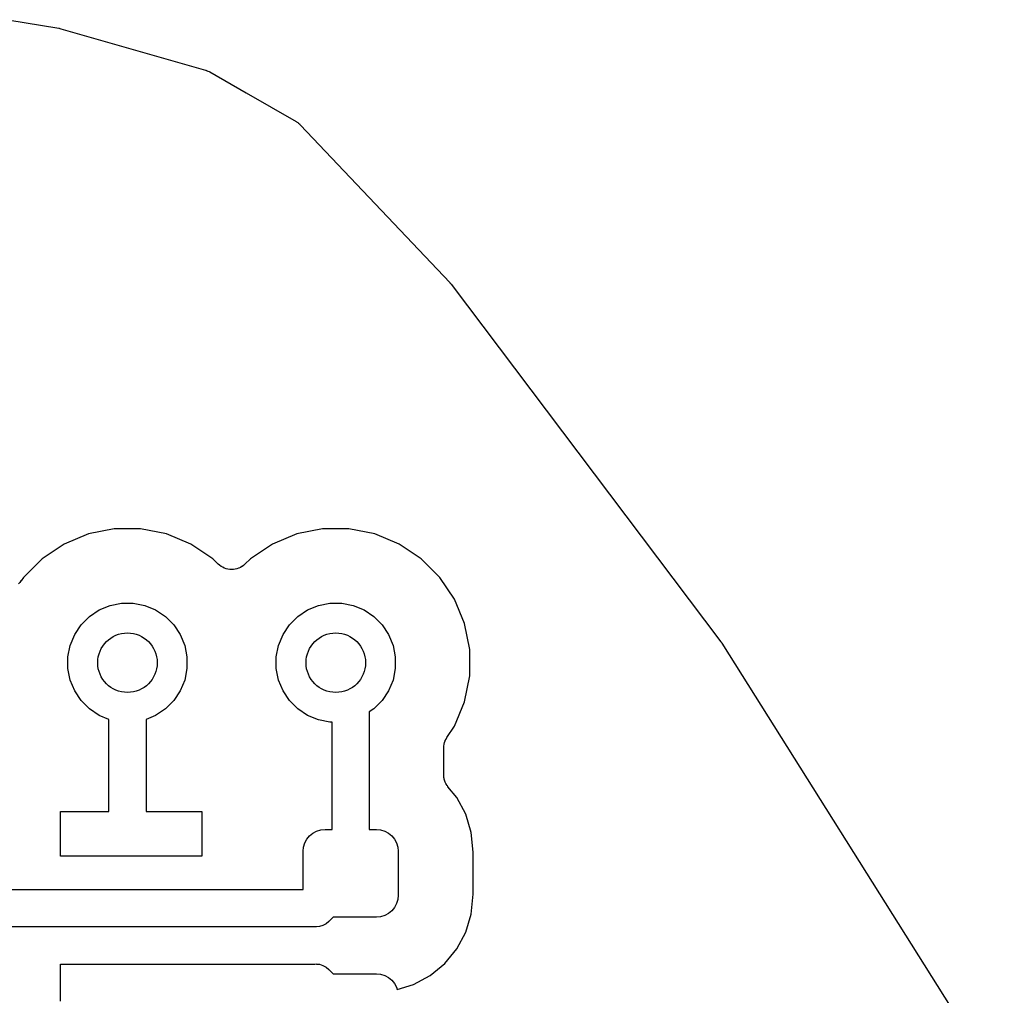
# Model space of a CAD drawing. Extents: x 59.9 to 90.6, y -72.1 to -46.5.
# Tile 24 of 24: x 82.4 to 89, y -53.6 to -47.1. Entities that reach past the tile are written whole.
import ezdxf

# ---------------------------------------------------------------- set-up
doc = ezdxf.new("R2010")
doc.units = 0
doc.header["$MEASUREMENT"] = 0
doc.layers.add('BLACK', color=7, linetype='CONTINUOUS')

msp = doc.modelspace()

# ---------------------------------------------------------------- linework, layer by layer
at = {"layer": 'BLACK', "linetype": 'CONTINUOUS'}
for p, q in [((82.2966, -47.0785), (82.6387, -47.1361)), ((82.6387, -47.1361), (82.6405, -47.1364)), ((82.6405, -47.1364), (82.6465, -47.1381)), ((82.6465, -47.1381), (82.6526, -47.1392)), ((82.6526, -47.1392), (83.6251, -47.4179)), ((83.6251, -47.4179), (83.6268, -47.4184)), ((83.6268, -47.4184), (83.6287, -47.4192)), ((83.6287, -47.4192), (83.6308, -47.4197)), ((83.6308, -47.4197), (83.6402, -47.4239)), ((83.6402, -47.4239), (83.6497, -47.4278)), ((83.6497, -47.4278), (83.6515, -47.429)), ((83.6515, -47.429), (83.6534, -47.4299)), ((83.6534, -47.4299), (83.8974, -47.5701)), ((83.8974, -47.5701), (83.8975, -47.5701)), ((83.8975, -47.5701), (83.8975, -47.5701)), ((83.8975, -47.5701), (84.2337, -47.7636)), ((84.2337, -47.7636), (84.2353, -47.7645)), ((84.2353, -47.7645), (84.2394, -47.7675)), ((84.2394, -47.7675), (84.2439, -47.7701)), ((84.2439, -47.7701), (84.2494, -47.7749)), ((84.2494, -47.7749), (84.2552, -47.7792)), ((84.2552, -47.7792), (84.2587, -47.783)), ((84.2587, -47.783), (84.2626, -47.7864)), ((84.2626, -47.7864), (85.2654, -48.8456)), ((85.2654, -48.8456), (85.2666, -48.8469)), ((85.2666, -48.8469), (85.2703, -48.8519)), ((85.2703, -48.8519), (85.2745, -48.8564)), ((85.2745, -48.8564), (87.0877, -51.2592)), ((82.8375, -50.5346), (82.6737, -50.6024)), ((83.0114, -50.5), (82.8375, -50.5346)), ((83.1886, -50.5), (83.0114, -50.5)), ((83.3625, -50.5346), (83.1886, -50.5)), ((83.5263, -50.6024), (83.3625, -50.5346)), ((84.2375, -50.5346), (84.0737, -50.6024)), ((84.4114, -50.5), (84.2375, -50.5346)), ((84.5886, -50.5), (84.4114, -50.5)), ((84.7625, -50.5346), (84.5886, -50.5)), ((84.9263, -50.6024), (84.7625, -50.5346)), ((82.6737, -50.6024), (82.5263, -50.7009)), ((83.6737, -50.7009), (83.5263, -50.6024)), ((84.0737, -50.6024), (83.9263, -50.7009)), ((85.0737, -50.7009), (84.9263, -50.6024)), ((82.5263, -50.7009), (82.4009, -50.8263)), ((83.7102, -50.7374), (83.6737, -50.7009)), ((83.7194, -50.745), (83.7102, -50.7374)), ((83.7286, -50.7526), (83.7194, -50.745)), ((83.8792, -50.7461), (83.8699, -50.7536)), ((83.8885, -50.7387), (83.8792, -50.7461)), ((83.8892, -50.738), (83.8885, -50.7387)), ((83.8898, -50.7374), (83.8892, -50.738)), ((83.8892, -50.738), (83.8892, -50.738)), ((83.8892, -50.738), (83.8892, -50.738)), ((83.9263, -50.7009), (83.8898, -50.7374)), ((85.1991, -50.8263), (85.0737, -50.7009)), ((83.729, -50.7529), (83.7286, -50.7526)), ((83.7294, -50.7531), (83.729, -50.7529)), ((83.7399, -50.7588), (83.7294, -50.7531)), ((83.7504, -50.7645), (83.7399, -50.7588)), ((83.7508, -50.7646), (83.7504, -50.7645)), ((83.7512, -50.7649), (83.7508, -50.7646)), ((83.7627, -50.7684), (83.7512, -50.7649)), ((83.774, -50.7719), (83.7627, -50.7684)), ((83.7745, -50.772), (83.774, -50.7719)), ((83.7749, -50.7721), (83.7745, -50.772)), ((83.7868, -50.7733), (83.7749, -50.7721)), ((83.7987, -50.7746), (83.7868, -50.7733)), ((83.7991, -50.7746), (83.7987, -50.7746)), ((83.7996, -50.7746), (83.7991, -50.7746)), ((83.8115, -50.7735), (83.7996, -50.7746)), ((83.8234, -50.7724), (83.8115, -50.7735)), ((83.8238, -50.7723), (83.8234, -50.7724)), ((83.8242, -50.7723), (83.8238, -50.7723)), ((83.8358, -50.7688), (83.8242, -50.7723)), ((83.8472, -50.7655), (83.8358, -50.7688)), ((83.8476, -50.7653), (83.8472, -50.7655)), ((83.848, -50.7652), (83.8476, -50.7653)), ((83.8587, -50.7596), (83.848, -50.7652)), ((83.8692, -50.7541), (83.8587, -50.7596)), ((83.8695, -50.7538), (83.8692, -50.7541)), ((83.8699, -50.7536), (83.8695, -50.7538)), ((82.3767, -50.8601), (82.3689, -50.8694)), ((82.3846, -50.8506), (82.3767, -50.8601)), ((82.3848, -50.8504), (82.3846, -50.8506)), ((82.3856, -50.8492), (82.3848, -50.8504)), ((82.3848, -50.8504), (82.3848, -50.8504)), ((82.3848, -50.8504), (82.3848, -50.8504)), ((82.4009, -50.8263), (82.3856, -50.8492)), ((85.2976, -50.9737), (85.1991, -50.8263)), ((82.9833, -51.0154), (83.0606, -51)), ((83.0606, -51), (83.1394, -51)), ((83.1394, -51), (83.2167, -51.0154)), ((84.3833, -51.0154), (84.4606, -51)), ((84.4606, -51), (84.5394, -51)), ((84.5394, -51), (84.6167, -51.0154)), ((85.3654, -51.1375), (85.2976, -50.9737)), ((82.845, -51.0893), (82.9105, -51.0455)), ((82.9105, -51.0455), (82.9833, -51.0154)), ((83.2167, -51.0154), (83.2895, -51.0455)), ((83.2895, -51.0455), (83.355, -51.0893)), ((84.245, -51.0893), (84.3105, -51.0455)), ((84.3105, -51.0455), (84.3833, -51.0154)), ((84.6167, -51.0154), (84.6895, -51.0455)), ((84.6895, -51.0455), (84.755, -51.0893)), ((82.7893, -51.145), (82.845, -51.0893)), ((83.355, -51.0893), (83.4107, -51.145)), ((84.1893, -51.145), (84.245, -51.0893)), ((84.755, -51.0893), (84.8107, -51.145)), ((85.4, -51.3114), (85.3654, -51.1375)), ((82.7455, -51.2105), (82.7893, -51.145)), ((83.4107, -51.145), (83.4545, -51.2105)), ((84.1455, -51.2105), (84.1893, -51.145)), ((84.8107, -51.145), (84.8545, -51.2105)), ((82.7154, -51.2833), (82.7455, -51.2105)), ((83.4545, -51.2105), (83.4846, -51.2833)), ((84.1154, -51.2833), (84.1455, -51.2105)), ((84.8545, -51.2105), (84.8846, -51.2833)), ((87.0877, -51.2592), (87.0888, -51.2606)), ((87.0888, -51.2606), (87.0911, -51.2645)), ((87.0911, -51.2645), (87.0938, -51.2681)), ((87.0938, -51.2681), (88.9921, -54.2846)), ((82.7, -51.3606), (82.7154, -51.2833)), ((83.4846, -51.2833), (83.5, -51.3606)), ((84.1, -51.3606), (84.1154, -51.2833)), ((84.8846, -51.2833), (84.9, -51.3606)), ((85.4, -51.4886), (85.4, -51.3114)), ((82.7, -51.4394), (82.7, -51.3606)), ((83.5, -51.3606), (83.5, -51.4394)), ((84.1, -51.4394), (84.1, -51.3606)), ((84.9, -51.3606), (84.9, -51.4394)), ((82.7154, -51.5167), (82.7, -51.4394)), ((83.5, -51.4394), (83.4846, -51.5167)), ((84.1154, -51.5167), (84.1, -51.4394)), ((84.9, -51.4394), (84.8846, -51.5167)), ((82.7455, -51.5895), (82.7154, -51.5167)), ((83.4846, -51.5167), (83.4545, -51.5895)), ((84.1455, -51.5895), (84.1154, -51.5167)), ((84.8846, -51.5167), (84.8545, -51.5895)), ((85.3654, -51.6625), (85.4, -51.4886)), ((82.7893, -51.655), (82.7455, -51.5895)), ((83.4545, -51.5895), (83.4107, -51.655)), ((84.1893, -51.655), (84.1455, -51.5895)), ((84.8545, -51.5895), (84.8107, -51.655)), ((82.845, -51.7107), (82.7893, -51.655)), ((83.4107, -51.655), (83.355, -51.7107)), ((84.245, -51.7107), (84.1893, -51.655)), ((84.8107, -51.655), (84.755, -51.7107)), ((85.2976, -51.8263), (85.3654, -51.6625)), ((82.9105, -51.7545), (82.845, -51.7107)), ((83.355, -51.7107), (83.2895, -51.7545)), ((84.3105, -51.7545), (84.245, -51.7107)), ((84.755, -51.7107), (84.725, -51.7307)), ((84.725, -51.7307), (84.725, -52.52)), ((82.975, -51.7812), (82.9105, -51.7545)), ((82.975, -52.4), (82.975, -51.7812)), ((83.2895, -51.7545), (83.225, -51.7812)), ((83.225, -51.7812), (83.225, -52.4)), ((84.3833, -51.7846), (84.3105, -51.7545)), ((84.4606, -51.8), (84.3833, -51.7846)), ((84.475, -51.8), (84.4606, -51.8)), ((84.475, -52.52), (84.475, -51.8)), ((85.2464, -51.9029), (85.2976, -51.8263)), ((85.2278, -51.947), (85.2313, -51.9359)), ((85.2313, -51.9359), (85.2347, -51.9247)), ((85.2347, -51.9247), (85.2351, -51.9241)), ((85.2351, -51.9241), (85.2353, -51.9234)), ((85.2353, -51.9234), (85.2409, -51.9132)), ((85.2409, -51.9132), (85.2464, -51.9029)), ((85.225, -51.9717), (85.2263, -51.96)), ((85.225, -51.9731), (85.225, -51.9717)), ((85.225, -51.9734), (85.225, -51.9731)), ((85.225, -51.9731), (85.225, -51.9731)), ((85.225, -51.9731), (85.225, -51.9731)), ((85.225, -52.1539), (85.225, -51.9734)), ((85.2263, -51.96), (85.2275, -51.9484)), ((85.2275, -51.9484), (85.2277, -51.9478)), ((85.2277, -51.9478), (85.2278, -51.947)), ((85.2255, -52.1594), (85.225, -52.1539)), ((85.2255, -52.1649), (85.2255, -52.1594)), ((85.2267, -52.1717), (85.2255, -52.1649)), ((85.2274, -52.1786), (85.2267, -52.1717)), ((85.229, -52.1838), (85.2274, -52.1786)), ((85.23, -52.1893), (85.229, -52.1838)), ((85.2326, -52.1957), (85.23, -52.1893)), ((85.2346, -52.2023), (85.2326, -52.1957)), ((85.2372, -52.2072), (85.2346, -52.2023)), ((85.2392, -52.2123), (85.2372, -52.2072)), ((85.243, -52.2181), (85.2392, -52.2123)), ((85.2462, -52.2242), (85.243, -52.2181)), ((85.2497, -52.2284), (85.2462, -52.2242)), ((85.2527, -52.2331), (85.2497, -52.2284)), ((85.2538, -52.2345), (85.2527, -52.2331)), ((85.3129, -52.3064), (85.2538, -52.2345)), ((85.3729, -52.4188), (85.3129, -52.3064)), ((82.65, -52.7), (82.65, -52.4)), ((82.65, -52.4), (82.975, -52.4)), ((83.225, -52.4), (83.6, -52.4)), ((83.6, -52.4), (83.6, -52.7)), ((85.4099, -52.5407), (85.3729, -52.4188)), ((84.3456, -52.5449), (84.3711, -52.5312)), ((84.3711, -52.5312), (84.3987, -52.5228)), ((84.3987, -52.5228), (84.4275, -52.52)), ((84.4275, -52.52), (84.475, -52.52)), ((84.725, -52.52), (84.7725, -52.52)), ((84.7725, -52.52), (84.8013, -52.5228)), ((84.8013, -52.5228), (84.8289, -52.5312)), ((84.8289, -52.5312), (84.8544, -52.5449)), ((84.2912, -52.6111), (84.3049, -52.5856)), ((84.3049, -52.5856), (84.3232, -52.5632)), ((84.3232, -52.5632), (84.3456, -52.5449)), ((84.8544, -52.5449), (84.8768, -52.5632)), ((84.8768, -52.5632), (84.8951, -52.5856)), ((84.8951, -52.5856), (84.9088, -52.6111)), ((85.423, -52.6737), (85.4099, -52.5407)), ((84.28, -52.6675), (84.2828, -52.6387)), ((84.2828, -52.6387), (84.2912, -52.6111)), ((84.9088, -52.6111), (84.9172, -52.6387)), ((84.9172, -52.6387), (84.92, -52.6675)), ((83.6, -52.7), (82.65, -52.7)), ((84.28, -52.925), (84.28, -52.6675)), ((84.92, -52.6675), (84.92, -52.9625)), ((85.423, -52.9563), (85.423, -52.6737)), ((81.4, -52.925), (84.28, -52.925)), ((84.9172, -52.9913), (84.9088, -53.0189)), ((84.92, -52.9625), (84.9172, -52.9913)), ((85.4099, -53.0893), (85.423, -52.9563)), ((84.8951, -53.0444), (84.8768, -53.0668)), ((84.9088, -53.0189), (84.8951, -53.0444)), ((84.4818, -53.11), (84.4577, -53.134)), ((84.7725, -53.11), (84.4818, -53.11)), ((84.8013, -53.1072), (84.7725, -53.11)), ((84.8289, -53.0988), (84.8013, -53.1072)), ((84.8544, -53.0851), (84.8289, -53.0988)), ((84.8768, -53.0668), (84.8544, -53.0851)), ((85.3729, -53.2112), (85.4099, -53.0893)), ((84.3589, -53.175), (81.4, -53.175)), ((84.365, -53.1756), (84.3589, -53.175)), ((84.3711, -53.175), (84.365, -53.1756)), ((84.3895, -53.1732), (84.3711, -53.175)), ((84.3711, -53.175), (84.3711, -53.175)), ((84.4131, -53.166), (84.3895, -53.1732)), ((84.4348, -53.1544), (84.4131, -53.166)), ((84.4538, -53.1388), (84.4348, -53.1544)), ((84.4577, -53.134), (84.4538, -53.1388)), ((85.3129, -53.3236), (85.3729, -53.2112)), ((85.2321, -53.4221), (85.3129, -53.3236)), ((82.65, -53.425), (84.3589, -53.425)), ((82.65, -53.675), (82.65, -53.425)), ((84.3589, -53.425), (84.365, -53.4244)), ((84.365, -53.4244), (84.3711, -53.425)), ((84.3711, -53.425), (84.3711, -53.425)), ((84.3711, -53.425), (84.3895, -53.4268)), ((84.3895, -53.4268), (84.4131, -53.434)), ((84.4131, -53.434), (84.4348, -53.4456)), ((84.4348, -53.4456), (84.4538, -53.4612)), ((85.1336, -53.5029), (85.2321, -53.4221)), ((84.4538, -53.4612), (84.4577, -53.466)), ((84.4577, -53.466), (84.4818, -53.49)), ((84.4818, -53.49), (84.7725, -53.49)), ((84.7725, -53.49), (84.8013, -53.4928)), ((84.8013, -53.4928), (84.8289, -53.5012)), ((84.8289, -53.5012), (84.8544, -53.5149)), ((84.8544, -53.5149), (84.8768, -53.5332)), ((85.0212, -53.5629), (85.1336, -53.5029)), ((84.8768, -53.5332), (84.8951, -53.5556)), ((84.8951, -53.5556), (84.9088, -53.5811)), ((84.9088, -53.5811), (84.9132, -53.5957)), ((84.9132, -53.5957), (85.0212, -53.5629))]:
    msp.add_line(p, q, dxfattribs=at)
at = {"layer": 'BLACK'}
for centre in [(83.1, -51.4), (84.5, -51.4)]:
    msp.add_circle(centre, 0.2, dxfattribs=at)

doc.saveas('drawing.dxf')
